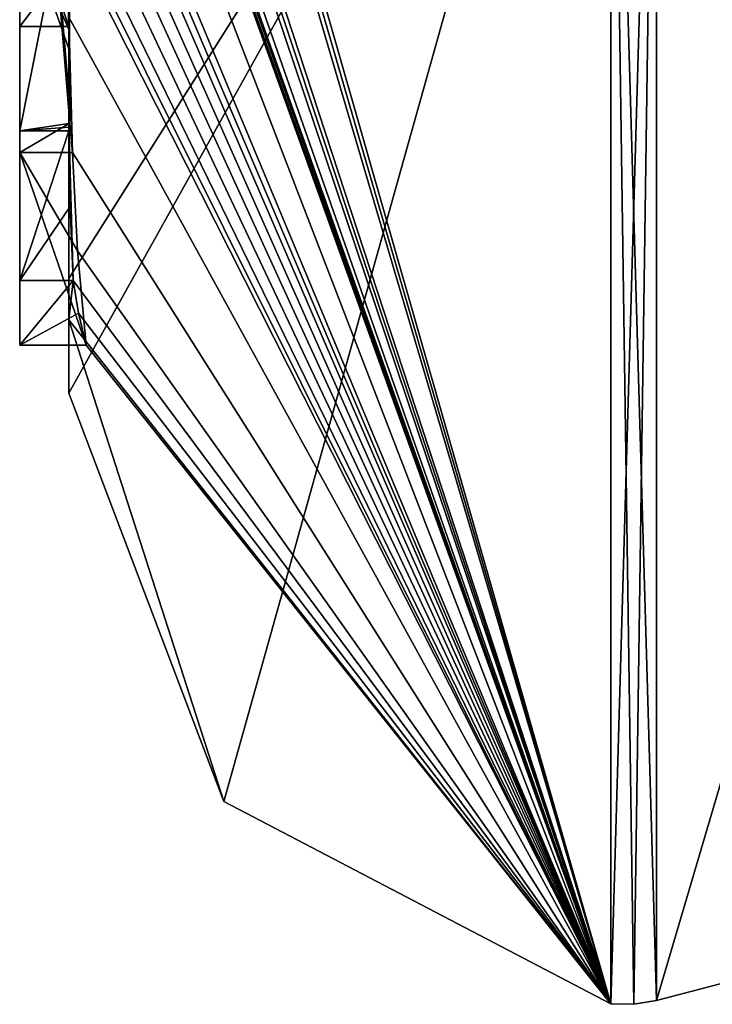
# Model space of a CAD drawing. Extents: x -23 to 470, y -2000 to 0.
# Tile 140 of 246: x -4.6 to -1.78, y -49.98 to -45.98. Entities that reach past the tile are written whole.
import ezdxf

# ---------------------------------------------------------------- set-up
doc = ezdxf.new("R2010")
doc.units = 0
doc.header["$LTSCALE"] = 68.916985
for name, color, linetype in [('1028', 7, 'CONTINUOUS'), ('1033', 7, 'CONTINUOUS'), ('1034', 7, 'CONTINUOUS'), ('1035', 7, 'CONTINUOUS'), ('1036', 7, 'CONTINUOUS'), ('1041', 7, 'CONTINUOUS'), ('1042', 7, 'CONTINUOUS'), ('1064', 7, 'CONTINUOUS'), ('1077', 7, 'CONTINUOUS'), ('1078', 7, 'CONTINUOUS'), ('1110', 7, 'CONTINUOUS'), ('1111', 7, 'CONTINUOUS'), ('1192', 7, 'CONTINUOUS'), ('1193', 7, 'CONTINUOUS'), ('1194', 7, 'CONTINUOUS'), ('1200', 7, 'CONTINUOUS'), ('1201', 7, 'CONTINUOUS'), ('1206', 7, 'CONTINUOUS')]:
    doc.layers.add(name, color=color, linetype=linetype)

msp = doc.modelspace()

# ---------------------------------------------------------------- linework, layer by layer
at = {"layer": '1028', "linetype": 'CONTINUOUS'}
for points in [[(-4.4, -41.1824, 10.1674), (-4.4, -38.471, 14.7638), (-4.4, -46.0213, 1.6862), (-4.4, -41.1824, 10.1674)], [(-4.4, -38.471, -14.7638), (-4.4, -44.7004, -4.0741), (-4.4, -46.0213, -1.6862), (-4.4, -38.471, -14.7638)], [(-4.4, -41.3536, 9.871), (-4.4, -41.1824, 10.1674), (-4.4, -46.0213, 1.6862), (-4.4, -41.3536, 9.871)], [(-4.4, -41.8936, 8.9356), (-4.4, -41.3536, 9.871), (-4.4, -46.0213, 1.6862), (-4.4, -41.8936, 8.9356)], [(-4.4, -42.0881, 8.5986), (-4.4, -41.8936, 8.9356), (-4.4, -46.0213, 1.6862), (-4.4, -42.0881, 8.5986)], [(-4.4, -42.608, 7.6982), (-4.4, -42.0881, 8.5986), (-4.4, -46.0213, 1.6862), (-4.4, -42.608, 7.6982)], [(-4.4, -43.2894, 6.5179), (-4.4, -42.608, 7.6982), (-4.4, -46.0213, 1.6862), (-4.4, -43.2894, 6.5179)], [(-4.4, -43.5527, 6.67), (-4.4, -43.2894, 6.5179), (-4.4, -46.0213, 1.6862), (-4.4, -43.5527, 6.67)], [(-4.4, -45.3659, 8.3134), (-4.4, -43.5527, 6.67), (-4.4, -46.0213, 1.6862), (-4.4, -45.3659, 8.3134)], [(-4.4, -46.2826, -6.7822), (-4.4, -43.9233, -5.4201), (-4.4, -45.9704, -7.5706), (-4.4, -46.2826, -6.7822)], [(-4.4, -44.7004, -4.0741), (-4.4, -44.9637, -4.2261), (-4.4, -46.0213, -1.6862), (-4.4, -44.7004, -4.0741)], [(-4.4, -45.745, -4.7312), (-4.4, -46.0083, -4.8832), (-4.4, -44.9637, -4.2261), (-4.4, -45.745, -4.7312)], [(-4.4, -44.9637, -4.2261), (-4.4, -46.0083, -4.8832), (-4.4, -46.0213, -1.6862), (-4.4, -44.9637, -4.2261)], [(-4.4, -45.6242, 7.8659), (-4.4, -45.3659, 8.3134), (-4.4, -46.0213, 1.6862), (-4.4, -45.6242, 7.8659)], [(-4.4, -45.4289, -5.8867), (-4.4, -46.4027, -6.449), (-4.4, -46.0083, -4.8832), (-4.4, -45.4289, -5.8867)], [(-4.4, -45.7984, 7.9665), (-4.4, -45.6242, 7.8659), (-4.4, -46.0213, 1.6862), (-4.4, -45.7984, 7.9665)], [(-4.4, -47.0336, 4.2391), (-4.4, -45.7984, 7.9665), (-4.4, -46.4027, -6.449), (-4.4, -47.0336, 4.2391)], [(-4.4, -46.4027, -6.449), (-4.4, -45.7984, 7.9665), (-4.4, -46.1, 0.0124), (-4.4, -46.4027, -6.449)], [(-4.4, -46.1, 0.0124), (-4.4, -45.7984, 7.9665), (-4.4, -46.0213, 1.6862), (-4.4, -46.1, 0.0124)], [(-4.4, -46.0083, -4.8832), (-4.4, -46.4027, -6.449), (-4.4, -46.0213, -1.6862), (-4.4, -46.0083, -4.8832)], [(-4.4, -46.0213, -1.6862), (-4.4, -46.4027, -6.449), (-4.4, -46.1, 0.0124), (-4.4, -46.0213, -1.6862)], [(-4.4, -47.2014, -3.4001), (-4.4, -47.0336, 4.2391), (-4.4, -46.4027, -6.449), (-4.4, -47.2014, -3.4001)], [(-4.4, -47.5), (-4.4, -47.0336, 4.2391), (-4.4, -47.2014, -3.4001), (-4.4, -47.5)]]:
    msp.add_3dface(points, dxfattribs=at)
at = {"layer": '1033', "linetype": 'CONTINUOUS'}
for points in [[(-4.3429, -42.5961, -13.7189), (-4.3341, -42.5125, -13.8636), (-2.1949, -49.9825), (-4.3429, -42.5961, -13.7189)], [(-2.1949, -49.9825), (-4.3341, -42.5125, -13.8636), (-2.1949, -43.544, -15.544), (-2.1949, -49.9825)], [(-4.3508, -42.6805, -13.5727), (-4.3429, -42.5961, -13.7189), (-2.1949, -49.9825), (-4.3508, -42.6805, -13.5727)], [(-4.3867, -43.2981, -12.5029), (-4.3508, -42.6805, -13.5727), (-2.1949, -49.9825), (-4.3867, -43.2981, -12.5029)], [(-4.3893, -43.3819, -12.3577), (-4.3867, -43.2981, -12.5029), (-2.1949, -49.9825), (-4.3893, -43.3819, -12.3577)], [(-4.3915, -43.4661, -12.212), (-4.3893, -43.3819, -12.3577), (-2.1949, -49.9825), (-4.3915, -43.4661, -12.212)], [(-4.3958, -43.6968, -11.8124), (-4.3915, -43.4661, -12.212), (-2.1949, -49.9825), (-4.3958, -43.6968, -11.8124)], [(-4.3969, -43.787, -11.656), (-4.3958, -43.6968, -11.8124), (-2.1949, -49.9825), (-4.3969, -43.787, -11.656)], [(-4.3978, -43.8775, -11.4994), (-4.3969, -43.787, -11.656), (-2.1949, -49.9825), (-4.3978, -43.8775, -11.4994)], [(-4.4, -44.2671, -10.7532), (-4.4, -43.8058, -11.4205), (-2.1949, -49.9825), (-4.4, -44.2671, -10.7532)], [(-4.4, -43.8058, -11.4205), (-4.3995, -43.8416, -11.46), (-2.1949, -49.9825), (-4.4, -43.8058, -11.4205)], [(-4.3995, -43.8416, -11.46), (-4.3978, -43.8775, -11.4994), (-2.1949, -49.9825), (-4.3995, -43.8416, -11.46)], [(-4.4, -44.7017, -10.0683), (-4.4, -44.2671, -10.7532), (-2.1949, -49.9825), (-4.4, -44.7017, -10.0683)], [(-4.4, -44.7949, -9.9103), (-4.4, -44.7017, -10.0683), (-2.1949, -49.9825), (-4.4, -44.7949, -9.9103)], [(-4.4, -44.8863, -9.752), (-4.4, -44.7949, -9.9103), (-2.1949, -49.9825), (-4.4, -44.8863, -9.752)], [(-4.4, -45.024, -9.5097), (-4.4, -44.8863, -9.752), (-2.1949, -49.9825), (-4.4, -45.024, -9.5097)], [(-4.4, -45.1649, -9.2696), (-4.4, -45.024, -9.5097), (-2.1949, -49.9825), (-4.4, -45.1649, -9.2696)], [(-4.3999, -45.3164, -9.0071), (-4.4, -45.1649, -9.2696), (-2.1949, -49.9825), (-4.3999, -45.3164, -9.0071)], [(-4.3998, -45.4678, -8.7448), (-4.3999, -45.3164, -9.0071), (-2.1949, -49.9825), (-4.3998, -45.4678, -8.7448)], [(-4.3998, -45.5639, -8.5462), (-4.3998, -45.4678, -8.7448), (-2.1949, -49.9825), (-4.3998, -45.5639, -8.5462)], [(-4.4, -45.6238, -8.3457), (-4.3998, -45.5639, -8.5462), (-2.1949, -49.9825), (-4.4, -45.6238, -8.3457)], [(-4.4, -45.9704, -7.5706), (-4.4, -45.6238, -8.3457), (-2.1949, -49.9825), (-4.4, -45.9704, -7.5706)], [(-4.4, -46.2826, -6.7822), (-4.4, -45.9704, -7.5706), (-4.3963, -46.4022, -6.8513), (-4.4, -46.2826, -6.7822)], [(-4.3963, -46.4022, -6.8513), (-4.4, -45.9704, -7.5706), (-4.3852, -46.5214, -6.9201), (-4.3963, -46.4022, -6.8513)], [(-4.3852, -46.5214, -6.9201), (-4.4, -45.9704, -7.5706), (-2.1949, -49.9825), (-4.3852, -46.5214, -6.9201)], [(-4.4, -47.2014, -3.4001), (-4.4, -46.4027, -6.449), (-4.3825, -47.0415, -5.411), (-4.4, -47.2014, -3.4001)], [(-4.3825, -47.0415, -5.411), (-4.4, -46.4027, -6.449), (-4.3951, -46.7404, -5.9326), (-4.3825, -47.0415, -5.411)], [(-4.3951, -46.7404, -5.9326), (-4.4, -46.4027, -6.449), (-4.3999, -46.4176, -6.4575), (-4.3951, -46.7404, -5.9326)], [(-4.3998, -46.4324, -6.4661), (-4.3951, -46.7404, -5.9326), (-4.3999, -46.4176, -6.4575), (-4.3998, -46.4324, -6.4661)], [(-4.3645, -46.9212, -6.2275), (-4.3852, -46.5214, -6.9201), (-2.1949, -49.9825), (-4.3645, -46.9212, -6.2275)], [(-4.3293, -47.3048, -5.563), (-4.3645, -46.9212, -6.2275), (-2.1949, -49.9825), (-4.3293, -47.3048, -5.563)], [(-4.4, -47.2014, -3.4001), (-4.3825, -47.0415, -5.411), (-2.1949, -49.9825), (-4.4, -47.2014, -3.4001)], [(-4.3825, -47.0415, -5.411), (-4.3603, -47.174, -5.4875), (-2.1949, -49.9825), (-4.3825, -47.0415, -5.411)], [(-4.4, -47.5), (-4.4, -47.2014, -3.4001), (-3.7691, -49.1602), (-4.4, -47.5)], [(-3.7691, -49.1602), (-4.4, -47.2014, -3.4001), (-2.1949, -49.9825), (-3.7691, -49.1602)], [(-4.3603, -47.174, -5.4875), (-4.3293, -47.3048, -5.563), (-2.1949, -49.9825), (-4.3603, -47.174, -5.4875)]]:
    msp.add_3dface(points, dxfattribs=at)
at = {"layer": '1034', "linetype": 'CONTINUOUS'}
for points in [[(-4.4, -47.0336, 4.2391), (-4.4, -47.5), (-2.1949, -43.544, 15.544), (-4.4, -47.0336, 4.2391)], [(-4.4, -47.0336, 4.2391), (-2.1949, -43.544, 15.544), (-4.3979, -45.8875, 8.0179), (-4.4, -47.0336, 4.2391)], [(-4.4, -47.5), (-3.7691, -49.1602), (-2.1949, -43.544, 15.544), (-4.4, -47.5)], [(-3.7691, -49.1602), (-2.1949, -49.9825), (-2.1949, -43.544, 15.544), (-3.7691, -49.1602)], [(-4.4, -45.7984, 7.9665), (-4.4, -47.0336, 4.2391), (-4.3979, -45.8875, 8.0179), (-4.4, -45.7984, 7.9665)]]:
    msp.add_3dface(points, dxfattribs=at)
at = {"layer": '1035', "linetype": 'CONTINUOUS'}
for points in [[(0, -49.444), (0, -43.1626, 15.1637), (-2.0094, -49.9698, 0), (0, -49.444)], [(-2.0094, -49.9698, 0), (0, -43.1626, 15.1637), (-2.0094, -43.535, 15.535), (-2.0094, -49.9698, 0)]]:
    msp.add_3dface(points, dxfattribs=at)
at = {"layer": '1036', "linetype": 'CONTINUOUS'}
for points in [[(0, -43.1626, -15.1637), (0, -49.444), (-2.0094, -43.535, -15.535), (0, -43.1626, -15.1637)], [(0, -49.444), (-2.0094, -49.9698, 0), (-2.0094, -43.535, -15.535), (0, -49.444)]]:
    msp.add_3dface(points, dxfattribs=at)
at = {"layer": '1041', "linetype": 'CONTINUOUS'}
for points in [[(-2.0094, -49.9698, 0), (-2.1949, -43.544, -15.544), (-2.0094, -43.535, -15.535), (-2.0094, -49.9698, 0)], [(-2.1949, -49.9825), (-2.1949, -43.544, -15.544), (-2.1016, -49.9849, 0), (-2.1949, -49.9825)], [(-2.1949, -43.544, -15.544), (-2.0094, -49.9698, 0), (-2.1016, -49.9849, 0), (-2.1949, -43.544, -15.544)]]:
    msp.add_3dface(points, dxfattribs=at)
at = {"layer": '1042', "linetype": 'CONTINUOUS'}
for points in [[(-2.1949, -43.544, 15.544), (-2.1949, -49.9825), (-2.0094, -43.535, 15.535), (-2.1949, -43.544, 15.544)], [(-2.0094, -43.535, 15.535), (-2.1949, -49.9825), (-2.1016, -49.9849, 0), (-2.0094, -43.535, 15.535)], [(-2.0094, -49.9698, 0), (-2.0094, -43.535, 15.535), (-2.1016, -49.9849, 0), (-2.0094, -49.9698, 0)]]:
    msp.add_3dface(points, dxfattribs=at)
at = {"layer": '1064', "linetype": 'CONTINUOUS'}
for points in [[(-4.6, -43.9233, -5.4201), (-4.6, -46.5214, -6.9201), (-4.6, -46.4324, -6.4661), (-4.6, -43.9233, -5.4201)], [(-4.6, -45.4289, -5.8867), (-4.6, -43.9233, -5.4201), (-4.6, -46.4324, -6.4661), (-4.6, -45.4289, -5.8867)], [(-4.6, -45.745, -4.7312), (-4.6, -45.1656, -5.7347), (-4.6, -46.0083, -4.8832), (-4.6, -45.745, -4.7312)], [(-4.6, -46.0083, -4.8832), (-4.6, -45.1656, -5.7347), (-4.6, -45.4289, -5.8867), (-4.6, -46.0083, -4.8832)], [(-4.6, -47.3048, -5.563), (-4.6, -47.0415, -5.411), (-4.6, -46.4324, -6.4661), (-4.6, -47.3048, -5.563)], [(-4.6, -46.5214, -6.9201), (-4.6, -47.3048, -5.563), (-4.6, -46.4324, -6.4661), (-4.6, -46.5214, -6.9201)]]:
    msp.add_3dface(points, dxfattribs=at)
at = {"layer": '1077', "linetype": 'CONTINUOUS'}
for points in [[(-4.3951, -46.7404, -5.9326), (-4.3998, -46.4324, -6.4661), (-4.6, -47.0415, -5.411), (-4.3951, -46.7404, -5.9326)], [(-4.6, -47.0415, -5.411), (-4.3998, -46.4324, -6.4661), (-4.6, -46.4324, -6.4661), (-4.6, -47.0415, -5.411)], [(-4.3825, -47.0415, -5.411), (-4.3951, -46.7404, -5.9326), (-4.6, -47.0415, -5.411), (-4.3825, -47.0415, -5.411)]]:
    msp.add_3dface(points, dxfattribs=at)
at = {"layer": '1078', "linetype": 'CONTINUOUS'}
for points in [[(-4.3603, -47.174, -5.4875), (-4.3825, -47.0415, -5.411), (-4.6, -47.3048, -5.563), (-4.3603, -47.174, -5.4875)], [(-4.3825, -47.0415, -5.411), (-4.6, -47.0415, -5.411), (-4.6, -47.3048, -5.563), (-4.3825, -47.0415, -5.411)], [(-4.3293, -47.3048, -5.563), (-4.3603, -47.174, -5.4875), (-4.6, -47.3048, -5.563), (-4.3293, -47.3048, -5.563)]]:
    msp.add_3dface(points, dxfattribs=at)
at = {"layer": '1110', "linetype": 'CONTINUOUS'}
msp.add_3dface([(-4.4, -38.471, -14.7638), (-4.4, -46.0213, -1.6862), (-4.549, -45.6738, -1.5759), (-4.4, -38.471, -14.7638)], dxfattribs=at)
at = {"layer": '1111', "linetype": 'CONTINUOUS'}
for points in [[(-4.4, -46.0213, 1.6862), (-4.4, -38.471, 14.7638), (-4.549, -38.2017, 14.518), (-4.4, -46.0213, 1.6862)], [(-4.4, -46.0213, 1.6862), (-4.549, -38.2017, 14.518), (-4.549, -45.6738, 1.5759), (-4.4, -46.0213, 1.6862)]]:
    msp.add_3dface(points, dxfattribs=at)
at = {"layer": '1192', "linetype": 'CONTINUOUS'}
for points in [[(-4.4, -46.4027, -6.449), (-4.4, -45.4289, -5.8867), (-4.6, -46.4324, -6.4661), (-4.4, -46.4027, -6.449)], [(-4.4, -45.4289, -5.8867), (-4.6, -45.4289, -5.8867), (-4.6, -46.4324, -6.4661), (-4.4, -45.4289, -5.8867)], [(-4.3999, -46.4176, -6.4575), (-4.4, -46.4027, -6.449), (-4.6, -46.4324, -6.4661), (-4.3999, -46.4176, -6.4575)], [(-4.3998, -46.4324, -6.4661), (-4.3999, -46.4176, -6.4575), (-4.6, -46.4324, -6.4661), (-4.3998, -46.4324, -6.4661)]]:
    msp.add_3dface(points, dxfattribs=at)
at = {"layer": '1193', "linetype": 'CONTINUOUS'}
for points in [[(-4.4, -45.4289, -5.8867), (-4.4, -46.0083, -4.8832), (-4.6, -45.4289, -5.8867), (-4.4, -45.4289, -5.8867)], [(-4.4, -46.0083, -4.8832), (-4.6, -46.0083, -4.8832), (-4.6, -45.4289, -5.8867), (-4.4, -46.0083, -4.8832)]]:
    msp.add_3dface(points, dxfattribs=at)
at = {"layer": '1194', "linetype": 'CONTINUOUS'}
for points in [[(-4.4, -46.0083, -4.8832), (-4.4, -45.745, -4.7312), (-4.6, -46.0083, -4.8832), (-4.4, -46.0083, -4.8832)], [(-4.4, -45.745, -4.7312), (-4.6, -45.745, -4.7312), (-4.6, -46.0083, -4.8832), (-4.4, -45.745, -4.7312)]]:
    msp.add_3dface(points, dxfattribs=at)
at = {"layer": '1200', "linetype": 'CONTINUOUS'}
for points in [[(-4.4, -43.9233, -5.4201), (-4.4, -46.2826, -6.7822), (-4.6, -43.9233, -5.4201), (-4.4, -43.9233, -5.4201)], [(-4.4, -46.2826, -6.7822), (-4.3963, -46.4022, -6.8513), (-4.6, -43.9233, -5.4201), (-4.4, -46.2826, -6.7822)], [(-4.3963, -46.4022, -6.8513), (-4.6, -46.5214, -6.9201), (-4.6, -43.9233, -5.4201), (-4.3963, -46.4022, -6.8513)], [(-4.3963, -46.4022, -6.8513), (-4.3852, -46.5214, -6.9201), (-4.6, -46.5214, -6.9201), (-4.3963, -46.4022, -6.8513)]]:
    msp.add_3dface(points, dxfattribs=at)
at = {"layer": '1201', "linetype": 'CONTINUOUS'}
for points in [[(-4.3852, -46.5214, -6.9201), (-4.3645, -46.9212, -6.2275), (-4.6, -46.5214, -6.9201), (-4.3852, -46.5214, -6.9201)], [(-4.3645, -46.9212, -6.2275), (-4.3293, -47.3048, -5.563), (-4.6, -46.5214, -6.9201), (-4.3645, -46.9212, -6.2275)], [(-4.3293, -47.3048, -5.563), (-4.6, -47.3048, -5.563), (-4.6, -46.5214, -6.9201), (-4.3293, -47.3048, -5.563)]]:
    msp.add_3dface(points, dxfattribs=at)
at = {"layer": '1206', "linetype": 'CONTINUOUS'}
for points in [[(-4.4, -46.0213, -1.6862), (-4.4, -46.1, 0.0124), (-4.549, -45.6738, 1.5759), (-4.4, -46.0213, -1.6862)], [(-4.4, -46.0213, -1.6862), (-4.549, -45.6738, 1.5759), (-4.549, -45.6738, -1.5759), (-4.4, -46.0213, -1.6862)], [(-4.4, -46.1, 0.0124), (-4.4, -46.0213, 1.6862), (-4.549, -45.6738, 1.5759), (-4.4, -46.1, 0.0124)]]:
    msp.add_3dface(points, dxfattribs=at)

doc.saveas('drawing.dxf')
